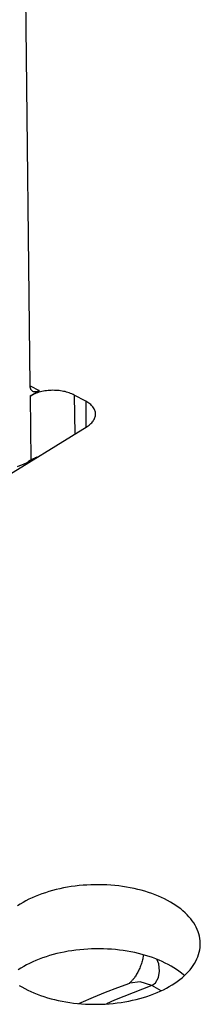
# Model space of a CAD drawing. Header units: millimetres. Extents: x 0 to 594, y 0 to 420.
# Tile 42 of 78: x 543.577 to 544.27, y 91.357 to 95.133. Entities that reach past the tile are written whole.
import ezdxf

# ---------------------------------------------------------------- set-up
doc = ezdxf.new("R2010")
doc.units = ezdxf.units.MM
doc.header["$LTSCALE"] = 32.67
doc.layers.get('0').update_dxf_attribs({"linetype": 'CONTINUOUS'})

msp = doc.modelspace()

# ---------------------------------------------------------------- linework, layer by layer
at = {"color": 7, "linetype": 'CONTINUOUS'}
for p, q in [((543.6164, 93.7303), (543.5792, 97.2532)), ((543.6165, 93.7278), (543.6164, 93.7303)), ((543.6167, 93.7254), (543.6165, 93.7278)), ((543.6171, 93.723), (543.6167, 93.7254)), ((543.6176, 93.7208), (543.6171, 93.723)), ((543.6182, 93.7187), (543.6176, 93.7208)), ((543.6168, 93.6894), (543.6511, 93.7105)), ((543.6211, 93.6919), (543.6168, 93.6894)), ((543.6189, 93.7168), (543.6182, 93.7187)), ((543.6198, 93.7149), (543.6189, 93.7168)), ((543.6208, 93.7132), (543.6198, 93.7149)), ((543.6219, 93.7117), (543.6208, 93.7132)), ((543.6256, 93.6943), (543.6211, 93.6919)), ((543.6232, 93.7103), (543.6219, 93.7117)), ((543.6245, 93.7091), (543.6232, 93.7103)), ((543.626, 93.708), (543.6245, 93.7091)), ((543.6303, 93.6965), (543.6256, 93.6943)), ((543.6271, 93.7073), (543.626, 93.708)), ((543.6275, 93.7072), (543.6271, 93.7073)), ((543.6291, 93.7064), (543.6275, 93.7072)), ((543.6308, 93.7059), (543.6291, 93.7064)), ((543.6351, 93.6986), (543.6303, 93.6965)), ((543.6326, 93.7056), (543.6308, 93.7059)), ((543.6345, 93.7054), (543.6326, 93.7056)), ((543.6364, 93.7054), (543.6345, 93.7054)), ((543.6402, 93.7006), (543.6351, 93.6986)), ((543.6384, 93.7056), (543.6364, 93.7054)), ((543.6405, 93.706), (543.6384, 93.7056)), ((543.6454, 93.7024), (543.6402, 93.7006)), ((543.6425, 93.7065), (543.6405, 93.706)), ((543.6446, 93.7073), (543.6425, 93.7065)), ((543.6468, 93.7082), (543.6446, 93.7073)), ((543.6508, 93.7041), (543.6454, 93.7024)), ((543.6489, 93.7093), (543.6468, 93.7082)), ((543.6511, 93.7105), (543.6489, 93.7093)), ((543.6563, 93.7056), (543.6508, 93.7041)), ((543.6619, 93.707), (543.6563, 93.7056)), ((543.6677, 93.7081), (543.6619, 93.707)), ((543.6735, 93.7092), (543.6677, 93.7081)), ((543.6794, 93.71), (543.6735, 93.7092)), ((543.6854, 93.7107), (543.6794, 93.71)), ((543.6914, 93.7112), (543.6854, 93.7107)), ((543.6975, 93.7115), (543.6914, 93.7112)), ((543.7036, 93.7117), (543.6975, 93.7115)), ((543.7097, 93.7116), (543.7036, 93.7117)), ((543.7157, 93.7114), (543.7097, 93.7116)), ((543.7218, 93.711), (543.7157, 93.7114)), ((543.7278, 93.7105), (543.7218, 93.711)), ((543.7337, 93.7098), (543.7278, 93.7105)), ((543.7395, 93.7089), (543.7337, 93.7098)), ((543.7453, 93.7078), (543.7395, 93.7089)), ((543.751, 93.7066), (543.7453, 93.7078)), ((543.7565, 93.7052), (543.751, 93.7066)), ((543.7619, 93.7036), (543.7565, 93.7052)), ((543.7672, 93.7019), (543.7619, 93.7036)), ((543.7722, 93.7), (543.7672, 93.7019)), ((543.7772, 93.698), (543.7722, 93.7)), ((543.7819, 93.6958), (543.7772, 93.698)), ((543.7864, 93.6936), (543.7819, 93.6958)), ((543.8301, 93.6703), (543.7864, 93.6936)), ((543.8344, 93.6679), (543.8301, 93.6703)), ((543.8385, 93.6653), (543.8344, 93.6679)), ((543.8424, 93.6627), (543.8385, 93.6653)), ((543.846, 93.6599), (543.8424, 93.6627)), ((543.8494, 93.657), (543.846, 93.6599)), ((543.8525, 93.654), (543.8494, 93.657)), ((543.8554, 93.651), (543.8525, 93.654)), ((543.8579, 93.6478), (543.8554, 93.651)), ((543.8602, 93.6446), (543.8579, 93.6478)), ((543.8622, 93.6413), (543.8602, 93.6446)), ((543.8639, 93.638), (543.8622, 93.6413)), ((543.8653, 93.6346), (543.8639, 93.638)), ((543.8642, 93.6035), (543.8656, 93.6069)), ((543.8664, 93.6312), (543.8653, 93.6346)), ((543.8656, 93.6069), (543.8666, 93.6104)), ((543.8672, 93.6278), (543.8664, 93.6312)), ((543.8666, 93.6104), (543.8673, 93.6138)), ((543.8677, 93.6243), (543.8672, 93.6278)), ((543.8673, 93.6138), (543.8678, 93.6173)), ((543.8679, 93.6209), (543.8677, 93.6243)), ((543.8678, 93.6173), (543.8679, 93.6209)), ((541.5056, 92.1367), (543.8353, 93.5731)), ((543.8353, 93.5731), (543.8394, 93.5757)), ((543.8394, 93.5757), (543.8432, 93.5784)), ((543.8432, 93.5784), (543.8467, 93.5813)), ((543.8467, 93.5813), (543.8501, 93.5842)), ((543.8501, 93.5842), (543.8531, 93.5873)), ((543.8531, 93.5873), (543.8559, 93.5904)), ((543.8559, 93.5904), (543.8584, 93.5936)), ((543.8584, 93.5936), (543.8606, 93.5968)), ((543.8606, 93.5968), (543.8626, 93.6002)), ((543.8626, 93.6002), (543.8642, 93.6035)), ((543.6444, 93.4554), (543.6428, 93.4548)), ((543.5689, 93.42), (543.5772, 93.4228)), ((543.5772, 93.4228), (543.5855, 93.4261)), ((543.5855, 93.4261), (543.594, 93.4298)), ((543.594, 93.4298), (543.6024, 93.434)), ((543.6024, 93.434), (543.6109, 93.4386)), ((543.6237, 93.4461), (543.6109, 93.4386)), ((543.6282, 93.4485), (543.6237, 93.4461)), ((543.6329, 93.4507), (543.6282, 93.4485)), ((543.6377, 93.4529), (543.6329, 93.4507)), ((543.6428, 93.4548), (543.6377, 93.4529)), ((543.7165, 91.797), (543.7025, 91.7934)), ((543.7308, 91.8004), (543.7165, 91.797)), ((543.7453, 91.8034), (543.7308, 91.8004)), ((543.7599, 91.8061), (543.7453, 91.8034)), ((543.7747, 91.8084), (543.7599, 91.8061)), ((543.7897, 91.8105), (543.7747, 91.8084)), ((543.8047, 91.8122), (543.7897, 91.8105)), ((543.8199, 91.8136), (543.8047, 91.8122)), ((543.8351, 91.8146), (543.8199, 91.8136)), ((543.8504, 91.8153), (543.8351, 91.8146)), ((543.8657, 91.8157), (543.8504, 91.8153)), ((543.881, 91.8157), (543.8657, 91.8157)), ((543.8964, 91.8154), (543.881, 91.8157)), ((543.9116, 91.8148), (543.8964, 91.8154)), ((543.9268, 91.8138), (543.9116, 91.8148)), ((543.942, 91.8125), (543.9268, 91.8138)), ((543.957, 91.8109), (543.942, 91.8125)), ((543.9719, 91.8089), (543.957, 91.8109)), ((543.9866, 91.8067), (543.9719, 91.8089)), ((544.0012, 91.804), (543.9866, 91.8067)), ((544.0156, 91.8011), (544.0012, 91.804)), ((544.0297, 91.7979), (544.0156, 91.8011)), ((544.0437, 91.7943), (544.0297, 91.7979)), ((544.0573, 91.7904), (544.0437, 91.7943)), ((543.6123, 91.7598), (543.6008, 91.754)), ((543.6242, 91.7655), (543.6123, 91.7598)), ((543.6364, 91.7708), (543.6242, 91.7655)), ((543.649, 91.7759), (543.6364, 91.7708)), ((543.662, 91.7807), (543.649, 91.7759)), ((543.6752, 91.7852), (543.662, 91.7807)), ((543.6887, 91.7895), (543.6752, 91.7852)), ((543.7025, 91.7934), (543.6887, 91.7895)), ((544.0707, 91.7863), (544.0573, 91.7904)), ((544.0839, 91.7818), (544.0707, 91.7863)), ((544.0967, 91.7771), (544.0839, 91.7818)), ((544.1091, 91.7721), (544.0967, 91.7771)), ((544.1212, 91.7668), (544.1091, 91.7721)), ((544.133, 91.7612), (544.1212, 91.7668)), ((544.1443, 91.7554), (544.133, 91.7612)), ((543.5789, 91.7415), (543.5687, 91.7349)), ((543.5896, 91.7478), (543.5789, 91.7415)), ((543.6008, 91.754), (543.5896, 91.7478)), ((544.1553, 91.7493), (544.1443, 91.7554)), ((544.1658, 91.743), (544.1553, 91.7493)), ((544.1759, 91.7365), (544.1658, 91.743)), ((544.1856, 91.7297), (544.1759, 91.7365)), ((544.1948, 91.7228), (544.1856, 91.7297)), ((544.2035, 91.7156), (544.1948, 91.7228)), ((544.2117, 91.7083), (544.2035, 91.7156)), ((544.2195, 91.7007), (544.2117, 91.7083)), ((544.2267, 91.693), (544.2195, 91.7007)), ((544.2334, 91.6852), (544.2267, 91.693)), ((544.2395, 91.6772), (544.2334, 91.6852)), ((544.2451, 91.669), (544.2395, 91.6772)), ((544.2502, 91.6608), (544.2451, 91.669)), ((544.2547, 91.6524), (544.2502, 91.6608)), ((544.2587, 91.6439), (544.2547, 91.6524)), ((544.262, 91.6354), (544.2587, 91.6439)), ((544.2648, 91.6268), (544.262, 91.6354)), ((544.2671, 91.6181), (544.2648, 91.6268)), ((544.2687, 91.6094), (544.2671, 91.6181)), ((544.2698, 91.6006), (544.2687, 91.6094)), ((543.8225, 91.5678), (543.8073, 91.5664)), ((543.8377, 91.5688), (543.8225, 91.5678)), ((543.853, 91.5695), (543.8377, 91.5688)), ((543.8683, 91.5699), (543.853, 91.5695)), ((543.8836, 91.57), (543.8683, 91.5699)), ((543.899, 91.5697), (543.8836, 91.57)), ((543.9142, 91.569), (543.899, 91.5697)), ((543.9294, 91.5681), (543.9142, 91.569)), ((543.9446, 91.5668), (543.9294, 91.5681)), ((544.2681, 91.5655), (544.2694, 91.5743)), ((544.2694, 91.5743), (544.2701, 91.5831)), ((544.2702, 91.5918), (544.2698, 91.6006)), ((544.2701, 91.5831), (544.2702, 91.5906)), ((544.2702, 91.5906), (544.2702, 91.5918)), ((543.6516, 91.5301), (543.639, 91.525)), ((543.6646, 91.5349), (543.6516, 91.5301)), ((543.6778, 91.5395), (543.6646, 91.5349)), ((543.6913, 91.5437), (543.6778, 91.5395)), ((543.7051, 91.5476), (543.6913, 91.5437)), ((543.7191, 91.5513), (543.7051, 91.5476)), ((543.7334, 91.5546), (543.7191, 91.5513)), ((543.7479, 91.5576), (543.7334, 91.5546)), ((543.7625, 91.5603), (543.7479, 91.5576)), ((543.7773, 91.5627), (543.7625, 91.5603)), ((543.7923, 91.5647), (543.7773, 91.5627)), ((543.8073, 91.5664), (543.7923, 91.5647)), ((543.9596, 91.5651), (543.9446, 91.5668)), ((543.9745, 91.5632), (543.9596, 91.5651)), ((543.9892, 91.5609), (543.9745, 91.5632)), ((544.0038, 91.5583), (543.9892, 91.5609)), ((544.0182, 91.5553), (544.0038, 91.5583)), ((544.0323, 91.5521), (544.0182, 91.5553)), ((544.0463, 91.5485), (544.0323, 91.5521)), ((544.0599, 91.5447), (544.0463, 91.5485)), ((544.0489, 91.5315), (544.0479, 91.5272)), ((544.0498, 91.5357), (544.0489, 91.5315)), ((544.0505, 91.5399), (544.0498, 91.5357)), ((544.0512, 91.5439), (544.0505, 91.5399)), ((544.0516, 91.547), (544.0512, 91.5439)), ((544.0733, 91.5405), (544.0599, 91.5447)), ((544.0865, 91.536), (544.0733, 91.5405)), ((544.0993, 91.5313), (544.0865, 91.536)), ((544.1117, 91.5263), (544.0993, 91.5313)), ((544.2529, 91.5224), (544.2571, 91.5309)), ((544.2571, 91.5309), (544.2607, 91.5395)), ((544.2607, 91.5395), (544.2638, 91.5481)), ((544.2638, 91.5481), (544.2662, 91.5568)), ((544.2662, 91.5568), (544.2681, 91.5655)), ((543.5815, 91.4957), (543.5712, 91.4891)), ((543.5922, 91.5021), (543.5815, 91.4957)), ((543.6034, 91.5082), (543.5922, 91.5021)), ((543.6149, 91.5141), (543.6034, 91.5082)), ((543.6268, 91.5197), (543.6149, 91.5141)), ((543.639, 91.525), (543.6268, 91.5197)), ((544.0357, 91.492), (544.0338, 91.4878)), ((544.0376, 91.4963), (544.0357, 91.492)), ((544.0394, 91.5006), (544.0376, 91.4963)), ((544.0411, 91.505), (544.0394, 91.5006)), ((544.0426, 91.5094), (544.0411, 91.505)), ((544.0441, 91.5139), (544.0426, 91.5094)), ((544.0455, 91.5183), (544.0441, 91.5139)), ((544.0467, 91.5228), (544.0455, 91.5183)), ((544.0479, 91.5272), (544.0467, 91.5228)), ((544.1238, 91.521), (544.1117, 91.5263)), ((544.1356, 91.5154), (544.1238, 91.521)), ((544.1469, 91.5096), (544.1356, 91.5154)), ((544.1579, 91.5035), (544.1469, 91.5096)), ((544.1684, 91.4972), (544.1579, 91.5035)), ((544.1785, 91.4907), (544.1684, 91.4972)), ((544.2307, 91.4895), (544.2371, 91.4976)), ((544.2371, 91.4976), (544.2429, 91.5057)), ((544.2429, 91.5057), (544.2482, 91.514)), ((544.2482, 91.514), (544.2529, 91.5224)), ((544.015, 91.4564), (544.013, 91.4538)), ((544.017, 91.4592), (544.015, 91.4564)), ((544.0191, 91.4622), (544.017, 91.4592)), ((544.0213, 91.4654), (544.0191, 91.4622)), ((544.0234, 91.4687), (544.0213, 91.4654)), ((544.0256, 91.4723), (544.0234, 91.4687)), ((544.0277, 91.4759), (544.0256, 91.4723)), ((544.0298, 91.4798), (544.0277, 91.4759)), ((544.0318, 91.4837), (544.0298, 91.4798)), ((544.0338, 91.4878), (544.0318, 91.4837)), ((544.1882, 91.484), (544.1785, 91.4907)), ((544.1974, 91.477), (544.1882, 91.484)), ((544.1911, 91.4517), (544.2, 91.4589)), ((544.2061, 91.4698), (544.1974, 91.477)), ((544.2, 91.4589), (544.2084, 91.4663)), ((544.2092, 91.4671), (544.2061, 91.4698)), ((544.2084, 91.4663), (544.2164, 91.4739)), ((544.2164, 91.4739), (544.2238, 91.4816)), ((544.2238, 91.4816), (544.2307, 91.4895)), ((543.5747, 91.4298), (543.5852, 91.4235)), ((543.5852, 91.4235), (543.5962, 91.4174)), ((543.5962, 91.4174), (543.6075, 91.4116)), ((543.9066, 91.4041), (543.9531, 91.422)), ((543.9531, 91.422), (543.9995, 91.4385)), ((543.9977, 91.4383), (543.9965, 91.4374)), ((543.9989, 91.4392), (543.9977, 91.4383)), ((543.9998, 91.4399), (543.9989, 91.4392)), ((544.001, 91.441), (543.9998, 91.4399)), ((544.0024, 91.4423), (544.001, 91.441)), ((544.0039, 91.4437), (544.0024, 91.4423)), ((544.0055, 91.4453), (544.0039, 91.4437)), ((544.0073, 91.4472), (544.0055, 91.4453)), ((544.0091, 91.4492), (544.0073, 91.4472)), ((544.011, 91.4514), (544.0091, 91.4492)), ((544.013, 91.4538), (544.011, 91.4514)), ((544.1282, 91.413), (544.1398, 91.4188)), ((544.1398, 91.4188), (544.1509, 91.425)), ((544.1509, 91.425), (544.1616, 91.4313)), ((544.1616, 91.4313), (544.1719, 91.4379)), ((544.1719, 91.4379), (544.1817, 91.4447)), ((544.1817, 91.4447), (544.1911, 91.4517)), ((543.6075, 91.4116), (543.6193, 91.406)), ((543.6193, 91.406), (543.6314, 91.4008)), ((543.6314, 91.4008), (543.6439, 91.3957)), ((543.6439, 91.3957), (543.6567, 91.391)), ((543.6567, 91.391), (543.6698, 91.3865)), ((543.6698, 91.3865), (543.6832, 91.3824)), ((543.6832, 91.3824), (543.6969, 91.3785)), ((543.8133, 91.3641), (543.86, 91.3848)), ((543.86, 91.3848), (543.9066, 91.4041)), ((544.024, 91.3758), (544.038, 91.3794)), ((544.038, 91.3794), (544.0518, 91.3833)), ((544.0518, 91.3833), (544.0653, 91.3876)), ((544.0653, 91.3876), (544.0785, 91.3921)), ((544.0785, 91.3921), (544.0915, 91.3969)), ((544.0915, 91.3969), (544.1041, 91.402)), ((544.1041, 91.402), (544.1163, 91.4073)), ((544.1163, 91.4073), (544.1282, 91.413)), ((543.6969, 91.3785), (543.7108, 91.3749)), ((543.7108, 91.3749), (543.725, 91.3717)), ((543.725, 91.3717), (543.7393, 91.3688)), ((543.7393, 91.3688), (543.7539, 91.3662)), ((543.7539, 91.3662), (543.7687, 91.3639)), ((543.7687, 91.3639), (543.7835, 91.3619)), ((543.7835, 91.3619), (543.7986, 91.3603)), ((543.7986, 91.3603), (543.8137, 91.359)), ((543.8042, 91.3598), (543.8133, 91.3641)), ((543.8137, 91.359), (543.8289, 91.358)), ((543.8289, 91.358), (543.8442, 91.3574)), ((543.8442, 91.3574), (543.8595, 91.3571)), ((543.8595, 91.3571), (543.8748, 91.3571)), ((543.8748, 91.3571), (543.8901, 91.3575)), ((543.8901, 91.3575), (543.9054, 91.3582)), ((543.9054, 91.3582), (543.9206, 91.3592)), ((543.9206, 91.3592), (543.9358, 91.3606)), ((543.9358, 91.3606), (543.9509, 91.3623)), ((543.9509, 91.3623), (543.9658, 91.3644)), ((543.9658, 91.3644), (543.9806, 91.3667)), ((543.9806, 91.3667), (543.9953, 91.3694)), ((543.9953, 91.3694), (544.0097, 91.3724)), ((544.0097, 91.3724), (544.024, 91.3758))]:
    msp.add_line(p, q, dxfattribs=at)
at = {"color": 9, "linetype": 'CONTINUOUS'}
for p, q in [((543.6164, 93.7289), (543.6511, 93.7105)), ((543.6168, 93.6894), (543.6194, 93.4436)), ((543.7864, 93.6936), (543.788, 93.5439)), ((543.8301, 93.6703), (543.8312, 93.5705)), ((544.1105, 91.5129), (544.1032, 91.5297)), ((544.1138, 91.4842), (544.1105, 91.5129)), ((544.0986, 91.4394), (544.1096, 91.4595)), ((544.1096, 91.4595), (544.1138, 91.4842)), ((544.0837, 91.4288), (543.9406, 91.3734)), ((544.0394, 91.4428), (543.9995, 91.4385)), ((544.0837, 91.4288), (544.0394, 91.4428)), ((544.0837, 91.4288), (544.0986, 91.4394)), ((544.1204, 91.4093), (544.0837, 91.4288)), ((543.9406, 91.3734), (543.9095, 91.3585))]:
    msp.add_line(p, q, dxfattribs=at)

doc.saveas('drawing.dxf')
